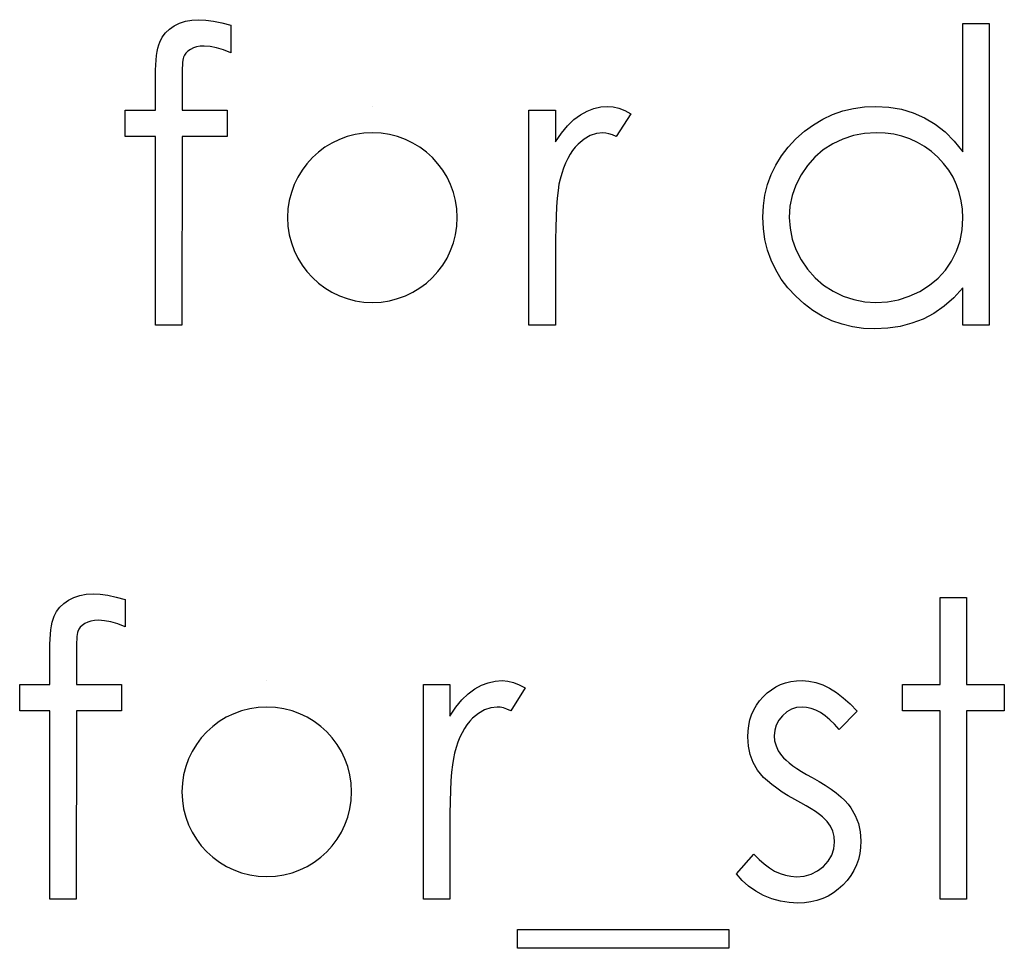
# Model space of a CAD drawing. Header units: inches. Extents: x 7.3 to 43.3, y -43.5 to -20.4.
# Tile 102 of 136: x 40.29 to 40.751, y -40.527 to -40.092. Entities that reach past the tile are written whole.
import ezdxf

# ---------------------------------------------------------------- set-up
doc = ezdxf.new("R2010")
doc.units = ezdxf.units.IN
doc.header["$LTSCALE"] = 0.5
doc.header["$MEASUREMENT"] = 0

msp = doc.modelspace()

# ---------------------------------------------------------------- linework, layer by layer
at = {"color": 7, "linetype": 'Continuous'}
for p, q in [((40.36011443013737, -40.09666111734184), (40.36232268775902, -40.09511533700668)), ((40.36232268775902, -40.09511533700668), (40.36483458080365, -40.09384558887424)), ((40.36483458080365, -40.09384558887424), (40.3675949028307, -40.09293468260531)), ((40.3675949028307, -40.09293468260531), (40.37060365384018, -40.09241022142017)), ((40.37060365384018, -40.09241022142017), (40.37386083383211, -40.09221699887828)), ((40.37386083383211, -40.09221699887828), (40.37386083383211, -40.09221699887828)), ((40.37386083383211, -40.09221699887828), (40.37717322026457, -40.0923826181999)), ((40.37717322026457, -40.0923826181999), (40.38078924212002, -40.0928518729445)), ((40.38078924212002, -40.0928518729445), (40.38470889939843, -40.09367996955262)), ((40.38470889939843, -40.09367996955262), (40.38893219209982, -40.09481170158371)), ((40.38893204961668, -40.09481170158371), (40.38893219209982, -40.10767480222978)), ((40.73165377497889, -40.15410341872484), (40.73165377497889, -40.09398360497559)), ((40.73165377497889, -40.09398360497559), (40.73165377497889, -40.09398360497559)), ((40.73165377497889, -40.09398360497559), (40.74402001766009, -40.09398360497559)), ((40.74401616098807, -40.09398360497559), (40.74402001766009, -40.23531209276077)), ((40.35558750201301, -40.10273382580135), (40.35674683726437, -40.10047036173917)), ((40.35674683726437, -40.10047036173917), (40.35826501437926, -40.09845532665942)), ((40.35826501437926, -40.09845532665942), (40.36011443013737, -40.09666111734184)), ((40.35473180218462, -40.10549414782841), (40.35511824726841, -40.1040035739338)), ((40.35511824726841, -40.1040035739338), (40.35558750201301, -40.10273382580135)), ((40.3728395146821, -40.10496968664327), (40.37132133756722, -40.10546654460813)), ((40.37455091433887, -40.10469365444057), (40.3728395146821, -40.10496968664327)), ((40.376400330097, -40.10458324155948), (40.37455091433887, -40.10469365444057)), ((40.37913304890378, -40.10477646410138), (40.376400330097, -40.10458324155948)), ((40.376400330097, -40.10458324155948), (40.376400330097, -40.10458324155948)), ((40.38214179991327, -40.10535613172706), (40.37913304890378, -40.10477646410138)), ((40.35387610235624, -40.1111252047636), (40.3540969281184, -40.10902736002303)), ((40.3540969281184, -40.10902736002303), (40.3543729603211, -40.10717794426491)), ((40.3543729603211, -40.10717794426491), (40.35473180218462, -40.10549414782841)), ((40.36715325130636, -40.1087789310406), (40.36671159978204, -40.10977264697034)), ((40.36784333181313, -40.1078404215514), (40.36715325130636, -40.1087789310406)), ((40.36878184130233, -40.10698472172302), (40.36784333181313, -40.1078404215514)), ((40.3699411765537, -40.10615662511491), (40.36878184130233, -40.10698472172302)), ((40.37132133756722, -40.10546654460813), (40.3699411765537, -40.10615662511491)), ((40.38539897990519, -40.10632224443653), (40.38214179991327, -40.10535613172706)), ((40.38893219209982, -40.10767480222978), (40.38539897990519, -40.10632224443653)), ((40.38893219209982, -40.10767480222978), (40.38893219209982, -40.10767480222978)), ((40.3536276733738, -40.11584535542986), (40.35373808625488, -40.11338866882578)), ((40.35373808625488, -40.11338866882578), (40.35387610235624, -40.1111252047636)), ((40.36621474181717, -40.11349908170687), (40.36613193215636, -40.11498965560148)), ((40.36629755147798, -40.11225693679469), (40.36621474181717, -40.11349908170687)), ((40.36643556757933, -40.11120801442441), (40.36629755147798, -40.11225693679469)), ((40.36654598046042, -40.1103799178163), (40.36643556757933, -40.11120801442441)), ((40.36671159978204, -40.10977264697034), (40.36654598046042, -40.1103799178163)), ((40.35360007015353, -40.11852286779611), (40.3536276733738, -40.11584535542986)), ((40.35360007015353, -40.13461554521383), (40.35360007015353, -40.11852286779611)), ((40.35360007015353, -40.11852286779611), (40.35360007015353, -40.11852286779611)), ((40.36610432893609, -40.11664584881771), (40.36604912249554, -40.11855047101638)), ((40.36604912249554, -40.11855047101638), (40.36604912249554, -40.12064831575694)), ((40.36613193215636, -40.11498965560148), (40.36610432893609, -40.11664584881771)), ((40.36604912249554, -40.12064831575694), (40.36604912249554, -40.12064831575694)), ((40.36604912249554, -40.12064831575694), (40.36604912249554, -40.13461554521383)), ((40.33946722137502, -40.14698178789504), (40.33946722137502, -40.13461554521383)), ((40.33946722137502, -40.13461554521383), (40.33946722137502, -40.13461554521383)), ((40.33946722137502, -40.13461554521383), (40.35360007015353, -40.13461554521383)), ((40.35360007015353, -40.13461554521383), (40.35360007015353, -40.13461554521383)), ((40.36604912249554, -40.13461554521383), (40.36604912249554, -40.13461554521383)), ((40.36604912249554, -40.13461554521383), (40.38716558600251, -40.13461554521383)), ((40.38716558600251, -40.13461554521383), (40.38716558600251, -40.13461554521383)), ((40.38716558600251, -40.13461554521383), (40.38716558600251, -40.14698178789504)), ((40.45523512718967, -40.13284893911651), (40.45523400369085, -40.13284893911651)), ((40.52849139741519, -40.13461554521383), (40.54086031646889, -40.13461554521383)), ((40.52849407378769, -40.23531209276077), (40.52849407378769, -40.13461554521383)), ((40.54086031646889, -40.13461554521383), (40.54086031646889, -40.13461554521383)), ((40.54086031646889, -40.13461554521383), (40.54086031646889, -40.14943847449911)), ((40.54952772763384, -40.13903206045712), (40.5525640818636, -40.13676859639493)), ((40.5525640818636, -40.13676859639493), (40.55568324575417, -40.13505719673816)), ((40.55568324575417, -40.13505719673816), (40.55888521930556, -40.13381505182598)), ((40.55888521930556, -40.13381505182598), (40.56211479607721, -40.13309736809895)), ((40.56211479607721, -40.13309736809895), (40.56542718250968, -40.13284893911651)), ((40.56542718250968, -40.13284893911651), (40.56542718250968, -40.13284893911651)), ((40.56542718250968, -40.13284893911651), (40.56799428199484, -40.13306976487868)), ((40.56799428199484, -40.13306976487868), (40.57064419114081, -40.13370463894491)), ((40.57619243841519, -40.13629934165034), (40.56940204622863, -40.1470093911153)), ((40.57064419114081, -40.13370463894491), (40.57337690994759, -40.13478116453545)), ((40.57337690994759, -40.13478116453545), (40.57619243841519, -40.13629934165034)), ((40.57619243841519, -40.13629934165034), (40.57619243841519, -40.13629934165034)), ((40.66606852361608, -40.13878363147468), (40.67065065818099, -40.13665818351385)), ((40.67065065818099, -40.13665818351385), (40.6754260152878, -40.13497438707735)), ((40.6754260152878, -40.13497438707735), (40.68039459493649, -40.13378744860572)), ((40.68039459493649, -40.13378744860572), (40.68555639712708, -40.13309736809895)), ((40.68555639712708, -40.13309736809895), (40.69091142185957, -40.13284893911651)), ((40.69091142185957, -40.13284893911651), (40.69091142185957, -40.13284893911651)), ((40.69091142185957, -40.13284893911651), (40.6970669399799, -40.13318017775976)), ((40.6970669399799, -40.13318017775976), (40.70291882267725, -40.13417389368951)), ((40.70291882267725, -40.13417389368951), (40.70846706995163, -40.13585769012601)), ((40.70846706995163, -40.13585769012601), (40.71371168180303, -40.13817636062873)), ((40.54367584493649, -40.14535319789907), (40.5465741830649, -40.14187519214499)), ((40.5465741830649, -40.14187519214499), (40.54952772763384, -40.13903206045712)), ((40.65751152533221, -40.14449749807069), (40.66170721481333, -40.14140593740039)), ((40.66170721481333, -40.14140593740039), (40.66606852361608, -40.13878363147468)), ((40.71371168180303, -40.13817636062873), (40.71865265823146, -40.14115750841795)), ((40.71865265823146, -40.14115750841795), (40.72331760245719, -40.14480113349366)), ((40.54086031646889, -40.14943847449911), (40.54367584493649, -40.14535319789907)), ((40.55720142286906, -40.1465401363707), (40.55435829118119, -40.14819632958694)), ((40.56012736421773, -40.14554642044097), (40.55720142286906, -40.1465401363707)), ((40.56308090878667, -40.14521518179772), (40.56012736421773, -40.14554642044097)), ((40.56443346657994, -40.1453255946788), (40.56308090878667, -40.14521518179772)), ((40.56308090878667, -40.14521518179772), (40.56308090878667, -40.14521518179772)), ((40.56595164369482, -40.14565683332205), (40.56443346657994, -40.1453255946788)), ((40.56760783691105, -40.14623650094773), (40.56595164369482, -40.14565683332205)), ((40.56940204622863, -40.1470093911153), (40.56760783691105, -40.14623650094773)), ((40.65353666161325, -40.14805831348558), (40.65751152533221, -40.14449749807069)), ((40.6804774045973, -40.14651253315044), (40.6755088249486, -40.1481411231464)), ((40.68566681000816, -40.14554642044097), (40.6804774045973, -40.14651253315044)), ((40.69107597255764, -40.14521518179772), (40.68566681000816, -40.14554642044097)), ((40.69527273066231, -40.14538080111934), (40.69107704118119, -40.14521518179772)), ((40.69930280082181, -40.14593286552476), (40.69527273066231, -40.14538080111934)), ((40.70316725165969, -40.14681616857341), (40.69930280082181, -40.14593286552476)), ((40.72331760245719, -40.14480113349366), (40.72762370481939, -40.14913483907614)), ((40.35360007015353, -40.14698178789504), (40.33946722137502, -40.14698178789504)), ((40.33946722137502, -40.14698178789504), (40.33946722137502, -40.14698178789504)), ((40.35360007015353, -40.23531209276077), (40.35360007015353, -40.14698178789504)), ((40.35360007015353, -40.14698178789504), (40.35360007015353, -40.14698178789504)), ((40.36602151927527, -40.14698178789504), (40.36596631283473, -40.23531209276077)), ((40.38716558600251, -40.14698178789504), (40.36602151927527, -40.14698178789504)), ((40.36602151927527, -40.14698178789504), (40.36602151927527, -40.14698178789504)), ((40.38716558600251, -40.14698178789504), (40.38716558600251, -40.14698178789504)), ((40.54086031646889, -40.14943847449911), (40.54086031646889, -40.14943847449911)), ((40.55154276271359, -40.15051500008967), (40.55019020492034, -40.15192276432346)), ((40.55435829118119, -40.14819632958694), (40.55154276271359, -40.15051500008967)), ((40.56940204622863, -40.1470093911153), (40.56940204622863, -40.1470093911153)), ((40.64989303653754, -40.15195036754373), (40.65353666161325, -40.14805831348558)), ((40.6707334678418, -40.15040458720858), (40.66631695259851, -40.15324771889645)), ((40.6755088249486, -40.1481411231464), (40.6707334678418, -40.15040458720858)), ((40.70686608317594, -40.14808591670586), (40.70316725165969, -40.14681616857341)), ((40.7103716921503, -40.14968690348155), (40.70686608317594, -40.14808591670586)), ((40.71373928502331, -40.15164673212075), (40.7103716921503, -40.14968690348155)), ((40.72762370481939, -40.14913483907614), (40.73165377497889, -40.15410341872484)), ((40.54776112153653, -40.15529035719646), (40.54665699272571, -40.15725018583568)), ((40.54892045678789, -40.15352375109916), (40.54776112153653, -40.15529035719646)), ((40.55019020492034, -40.15192276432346), (40.54892045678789, -40.15352375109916)), ((40.6467462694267, -40.15606324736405), (40.64989303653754, -40.15195036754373)), ((40.66631695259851, -40.15324771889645), (40.66236969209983, -40.15664291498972)), ((40.71691365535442, -40.15399300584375), (40.71373928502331, -40.15164673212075)), ((40.71992240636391, -40.15667051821), (40.71691365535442, -40.15399300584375)), ((40.73165377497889, -40.15410341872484), (40.73165377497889, -40.15410341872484)), ((40.5456356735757, -40.15940323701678), (40.5446971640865, -40.16172190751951)), ((40.54665699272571, -40.15725018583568), (40.5456356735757, -40.15940323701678)), ((40.64191570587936, -40.16481346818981), (40.64409636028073, -40.16034174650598)), ((40.64409636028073, -40.16034174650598), (40.6467462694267, -40.15606324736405)), ((40.66236969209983, -40.15664291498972), (40.65889168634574, -40.16053496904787)), ((40.72268272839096, -40.15962406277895), (40.71992240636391, -40.15667051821)), ((40.72505660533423, -40.16274322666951), (40.72268272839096, -40.15962406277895)), ((40.54384146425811, -40.16423380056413), (40.54306857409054, -40.16691131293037)), ((40.5446971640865, -40.16172190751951), (40.54384146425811, -40.16423380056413)), ((40.64020430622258, -40.1695060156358), (40.64191570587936, -40.16481346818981)), ((40.65588293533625, -40.16497908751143), (40.65348145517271, -40.16972684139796)), ((40.65889168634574, -40.16053496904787), (40.65588293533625, -40.16497908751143)), ((40.72707164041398, -40.16605561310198), (40.72505660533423, -40.16274322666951)), ((40.5425441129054, -40.1693127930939), (40.54210246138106, -40.17226633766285)), ((40.54306857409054, -40.16691131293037), (40.5425441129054, -40.1693127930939)), ((40.54306857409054, -40.16691131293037), (40.54306857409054, -40.16691131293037)), ((40.63898976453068, -40.17436418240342), (40.64020430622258, -40.1695060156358)), ((40.72872783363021, -40.16953361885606), (40.72707164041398, -40.16605561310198)), ((40.72999758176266, -40.17317724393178), (40.72872783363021, -40.16953361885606)), ((40.54210246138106, -40.17226633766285), (40.54171601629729, -40.17577194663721)), ((40.65348145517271, -40.16972684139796), (40.65177005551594, -40.17464021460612)), ((40.73090848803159, -40.17701409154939), (40.72999758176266, -40.17317724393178)), ((40.54171601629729, -40.17577194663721), (40.54141238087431, -40.17982962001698)), ((40.63827208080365, -40.1794431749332), (40.63898976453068, -40.17436418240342)), ((40.65177005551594, -40.17464021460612), (40.65072113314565, -40.17966400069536)), ((40.73146055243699, -40.18101655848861), (40.73090848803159, -40.17701409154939)), ((40.54141238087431, -40.17982962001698), (40.54116395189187, -40.18441175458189)), ((40.6380236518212, -40.18468778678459), (40.63827208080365, -40.1794431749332)), ((40.65072113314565, -40.17966400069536), (40.65038989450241, -40.18482580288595)), ((40.73165377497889, -40.18518464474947), (40.73146055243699, -40.18101655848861)), ((40.54116395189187, -40.18441175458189), (40.54099833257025, -40.18954595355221)), ((40.63827208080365, -40.19004281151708), (40.6380236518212, -40.18468778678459)), ((40.6380236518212, -40.18468778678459), (40.6380236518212, -40.18468778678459)), ((40.65038989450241, -40.18482580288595), (40.65038989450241, -40.18482580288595)), ((40.65038989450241, -40.18482580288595), (40.65074873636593, -40.18996000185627)), ((40.73132253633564, -40.19065008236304), (40.73165377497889, -40.18518464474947)), ((40.73165377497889, -40.18518464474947), (40.73165377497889, -40.18518464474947)), ((40.54099833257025, -40.18954595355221), (40.54088791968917, -40.19523221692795)), ((40.63898976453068, -40.19520461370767), (40.63827208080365, -40.19004281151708)), ((40.65074873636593, -40.18996000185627), (40.65177005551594, -40.19498378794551)), ((40.73035642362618, -40.19581188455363), (40.73132253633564, -40.19065008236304)), ((40.54088791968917, -40.19523221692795), (40.54086031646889, -40.20147054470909)), ((40.64017670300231, -40.2001455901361), (40.63898976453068, -40.19520461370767)), ((40.65177005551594, -40.19498378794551), (40.65350905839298, -40.19989716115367)), ((40.72870023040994, -40.20072525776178), (40.73035642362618, -40.19581188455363)), ((40.54086031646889, -40.20147054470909), (40.54086031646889, -40.20147054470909)), ((40.54086031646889, -40.20147054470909), (40.54086031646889, -40.23531209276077)), ((40.64186049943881, -40.20489334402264), (40.64017670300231, -40.2001455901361)), ((40.65350905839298, -40.19989716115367), (40.65593814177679, -40.20470012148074)), ((40.72640916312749, -40.20533499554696), (40.72870023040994, -40.20072525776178)), ((40.64404115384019, -40.20944787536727), (40.64186049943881, -40.20489334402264)), ((40.65593814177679, -40.20470012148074), (40.65897449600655, -40.20917184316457)), ((40.72351082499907, -40.20955828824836), (40.72640916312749, -40.20533499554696)), ((40.64666345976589, -40.21378158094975), (40.64404115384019, -40.20944787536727)), ((40.65897449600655, -40.20917184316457), (40.66245250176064, -40.21311910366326)), ((40.72008802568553, -40.21333992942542), (40.72351082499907, -40.20955828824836)), ((40.64978262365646, -40.21789446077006), (40.64666345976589, -40.21378158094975)), ((40.66245250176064, -40.21311910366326), (40.66642736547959, -40.2165419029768)), ((40.71605795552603, -40.21665231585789), (40.72008802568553, -40.21333992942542)), ((40.6533986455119, -40.22181411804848), (40.64978262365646, -40.21789446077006)), ((40.66642736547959, -40.2165419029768), (40.67087148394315, -40.21944024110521)), ((40.67087148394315, -40.21944024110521), (40.67564684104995, -40.22175891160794)), ((40.70659005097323, -40.22178651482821), (40.71150342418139, -40.21949544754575)), ((40.71150342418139, -40.21949544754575), (40.71605795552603, -40.21665231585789)), ((40.73165377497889, -40.21789446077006), (40.72737527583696, -40.22253180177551)), ((40.73165377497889, -40.23531209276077), (40.73165377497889, -40.21789446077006)), ((40.73165377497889, -40.21789446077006), (40.73165377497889, -40.21789446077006)), ((40.65734590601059, -40.22540253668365), (40.6533986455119, -40.22181411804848)), ((40.67564684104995, -40.22175891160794), (40.68058781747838, -40.2233875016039)), ((40.68058781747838, -40.2233875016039), (40.68569441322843, -40.22438121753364)), ((40.68569441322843, -40.22438121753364), (40.69096662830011, -40.22471245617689)), ((40.69096662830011, -40.22471245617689), (40.69632165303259, -40.22438121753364)), ((40.69096662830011, -40.22471245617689), (40.69096662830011, -40.22471245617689)), ((40.69632165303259, -40.22438121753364), (40.70153866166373, -40.22341510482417)), ((40.70153866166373, -40.22341510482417), (40.70659005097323, -40.22178651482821)), ((40.72737527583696, -40.22253180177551), (40.72287595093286, -40.22650666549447)), ((40.66148638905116, -40.22849409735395), (40.65734590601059, -40.22540253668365)), ((40.66584769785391, -40.23111640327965), (40.66148638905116, -40.22849409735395)), ((40.72287595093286, -40.22650666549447), (40.71807299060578, -40.22981905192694)), ((40.67037462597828, -40.23326945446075), (40.66584769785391, -40.23111640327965)), ((40.67512237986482, -40.23492564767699), (40.67037462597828, -40.23326945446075)), ((40.71304920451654, -40.23246896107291), (40.70777698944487, -40.23448399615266)), ((40.71807299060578, -40.22981905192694), (40.71304920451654, -40.23246896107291)), ((40.36596631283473, -40.23531209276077), (40.35360007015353, -40.23531209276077)), ((40.35360007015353, -40.23531209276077), (40.35360007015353, -40.23531209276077)), ((40.36596631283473, -40.23531209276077), (40.36596631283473, -40.23531209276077)), ((40.54086031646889, -40.23531209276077), (40.52849407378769, -40.23531209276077)), ((40.52849407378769, -40.23531209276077), (40.52849407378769, -40.23531209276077)), ((40.54086031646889, -40.23531209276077), (40.54086031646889, -40.23531209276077)), ((40.68006335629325, -40.23611258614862), (40.67512237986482, -40.23492564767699)), ((40.68519755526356, -40.23683026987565), (40.68006335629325, -40.23611258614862)), ((40.69052497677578, -40.23707869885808), (40.68519755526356, -40.23683026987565)), ((40.69651487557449, -40.23680266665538), (40.69052497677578, -40.23707869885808)), ((40.69052497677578, -40.23707869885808), (40.69052497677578, -40.23707869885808)), ((40.70228394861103, -40.23591936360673), (40.69651487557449, -40.23680266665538)), ((40.70777698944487, -40.23448399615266), (40.70228394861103, -40.23591936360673)), ((40.74402001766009, -40.23531209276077), (40.73165377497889, -40.23531209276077)), ((40.73165377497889, -40.23531209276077), (40.73165377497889, -40.23531209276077)), ((40.74402001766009, -40.23531209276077), (40.74402001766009, -40.23531209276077)), ((40.31285771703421, -40.36414420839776), (40.31536961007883, -40.36287446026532)), ((40.31536961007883, -40.36287446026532), (40.31812993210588, -40.36196355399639)), ((40.31812993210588, -40.36196355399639), (40.32113868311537, -40.36143909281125)), ((40.32113868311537, -40.36143909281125), (40.3243958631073, -40.36124587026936)), ((40.3243958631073, -40.36124587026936), (40.3243958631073, -40.36124587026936)), ((40.3243958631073, -40.36124587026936), (40.32770824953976, -40.36141148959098)), ((40.32770824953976, -40.36141148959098), (40.3313242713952, -40.36188074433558)), ((40.3313242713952, -40.36188074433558), (40.33524392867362, -40.3627088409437)), ((40.33524392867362, -40.3627088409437), (40.33946722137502, -40.36384057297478)), ((40.72105194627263, -40.36301247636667), (40.7334203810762, -40.36301247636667)), ((40.721054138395, -40.40364441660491), (40.721054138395, -40.36301247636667)), ((40.7334203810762, -40.36301247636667), (40.7334203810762, -40.36301247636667)), ((40.7334203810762, -40.36301247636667), (40.7334203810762, -40.40364441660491)), ((40.30728186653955, -40.36949923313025), (40.30880004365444, -40.3674841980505)), ((40.30880004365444, -40.3674841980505), (40.31064945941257, -40.36568998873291)), ((40.31064945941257, -40.36568998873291), (40.31285771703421, -40.36414420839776)), ((40.33946488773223, -40.36384057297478), (40.33946722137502, -40.37670367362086)), ((40.30565327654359, -40.37303244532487), (40.3061225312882, -40.37176269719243)), ((40.3061225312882, -40.37176269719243), (40.30728186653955, -40.36949923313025)), ((40.30463195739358, -40.37805623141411), (40.30490798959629, -40.37620681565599)), ((40.30490798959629, -40.37620681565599), (40.30526683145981, -40.37452301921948)), ((40.30526683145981, -40.37452301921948), (40.30565327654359, -40.37303244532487)), ((40.31837836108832, -40.37686929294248), (40.31768828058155, -40.37780780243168)), ((40.31931687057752, -40.3760135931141), (40.31837836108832, -40.37686929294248)), ((40.32047620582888, -40.37518549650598), (40.31931687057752, -40.3760135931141)), ((40.3218563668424, -40.37449541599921), (40.32047620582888, -40.37518549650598)), ((40.32337454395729, -40.37399855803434), (40.3218563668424, -40.37449541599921)), ((40.32508594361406, -40.37372252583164), (40.32337454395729, -40.37399855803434)), ((40.32693535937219, -40.37361211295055), (40.32508594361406, -40.37372252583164)), ((40.32966807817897, -40.37380533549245), (40.32693535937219, -40.37361211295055)), ((40.32693535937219, -40.37361211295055), (40.32693535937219, -40.37361211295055)), ((40.33267682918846, -40.37438500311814), (40.32966807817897, -40.37380533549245)), ((40.33593400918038, -40.3753511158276), (40.33267682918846, -40.37438500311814)), ((40.33946722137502, -40.37670367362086), (40.33593400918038, -40.3753511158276)), ((40.33946722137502, -40.37670367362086), (40.33946722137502, -40.37670367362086)), ((40.30427311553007, -40.38241754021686), (40.30441113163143, -40.38015407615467)), ((40.30441113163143, -40.38015407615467), (40.30463195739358, -40.37805623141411)), ((40.31683258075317, -40.38128580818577), (40.31674977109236, -40.38252795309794)), ((40.31697059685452, -40.38023688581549), (40.31683258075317, -40.38128580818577)), ((40.3170810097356, -40.37940878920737), (40.31697059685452, -40.38023688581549)), ((40.31724662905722, -40.37880151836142), (40.3170810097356, -40.37940878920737)), ((40.31768828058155, -40.37780780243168), (40.31724662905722, -40.37880151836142)), ((40.30413509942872, -40.38755173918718), (40.30416270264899, -40.38487422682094)), ((40.30416270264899, -40.38487422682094), (40.30427311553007, -40.38241754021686)), ((40.31663935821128, -40.38567472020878), (40.31658415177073, -40.38757934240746)), ((40.31666696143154, -40.38401852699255), (40.31663935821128, -40.38567472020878)), ((40.31674977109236, -40.38252795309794), (40.31666696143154, -40.38401852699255)), ((40.30413509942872, -40.40364441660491), (40.30413509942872, -40.38755173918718)), ((40.30413509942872, -40.38755173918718), (40.30413509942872, -40.38755173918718)), ((40.31658415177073, -40.38757934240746), (40.31658415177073, -40.38967718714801)), ((40.31658415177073, -40.38967718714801), (40.31658415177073, -40.38967718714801)), ((40.31658415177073, -40.38967718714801), (40.31658415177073, -40.40364441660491)), ((40.2900022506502, -40.41601065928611), (40.2900022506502, -40.40364441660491)), ((40.2900022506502, -40.40364441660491), (40.2900022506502, -40.40364441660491)), ((40.2900022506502, -40.40364441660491), (40.30413509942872, -40.40364441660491)), ((40.30413509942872, -40.40364441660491), (40.30413509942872, -40.40364441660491)), ((40.31658415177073, -40.40364441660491), (40.31658415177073, -40.40364441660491)), ((40.31658415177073, -40.40364441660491), (40.3377006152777, -40.40364441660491)), ((40.3377006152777, -40.40364441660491), (40.3377006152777, -40.40364441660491)), ((40.3377006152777, -40.40364441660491), (40.3377006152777, -40.41601065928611)), ((40.40577015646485, -40.40187781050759), (40.4057668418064, -40.40187781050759)), ((40.47902892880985, -40.40364441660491), (40.49139534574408, -40.40364441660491)), ((40.47902910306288, -40.50434096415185), (40.47902910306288, -40.40364441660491)), ((40.49139534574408, -40.40364441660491), (40.49139534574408, -40.40364441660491)), ((40.49139534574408, -40.40364441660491), (40.49139534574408, -40.41846734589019)), ((40.50309911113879, -40.40579746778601), (40.50621827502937, -40.40408606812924)), ((40.50621827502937, -40.40408606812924), (40.50942024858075, -40.40284392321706)), ((40.50942024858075, -40.40284392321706), (40.5126498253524, -40.40212623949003)), ((40.5126498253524, -40.40212623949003), (40.51596221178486, -40.40187781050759)), ((40.51596221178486, -40.40187781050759), (40.51596221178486, -40.40187781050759)), ((40.51596221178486, -40.40187781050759), (40.51852931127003, -40.40209863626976)), ((40.51852931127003, -40.40209863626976), (40.52117922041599, -40.40273351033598)), ((40.52117922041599, -40.40273351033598), (40.52391193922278, -40.40381003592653)), ((40.52391193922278, -40.40381003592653), (40.52672746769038, -40.40532821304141)), ((40.64412396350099, -40.40483135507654), (40.64633222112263, -40.40375482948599)), ((40.64633222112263, -40.40375482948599), (40.64867849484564, -40.40292673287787)), ((40.64867849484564, -40.40292673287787), (40.65113518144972, -40.40234706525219)), ((40.65113518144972, -40.40234706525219), (40.65370228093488, -40.40198822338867)), ((40.65370228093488, -40.40198822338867), (40.65640739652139, -40.40187781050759)), ((40.65640739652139, -40.40187781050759), (40.65640739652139, -40.40187781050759)), ((40.65640739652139, -40.40187781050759), (40.65960937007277, -40.40209863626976)), ((40.65960937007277, -40.40209863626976), (40.66281134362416, -40.40276111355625)), ((40.66281134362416, -40.40276111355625), (40.6660409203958, -40.40389284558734)), ((40.6660409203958, -40.40389284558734), (40.66927049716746, -40.40546622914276)), ((40.70338807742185, -40.41601065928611), (40.70338807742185, -40.40364441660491)), ((40.70338807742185, -40.40364441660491), (40.70338807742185, -40.40364441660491)), ((40.70338807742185, -40.40364441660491), (40.721054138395, -40.40364441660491)), ((40.721054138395, -40.40364441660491), (40.721054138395, -40.40364441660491)), ((40.7334203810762, -40.40364441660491), (40.7334203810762, -40.40364441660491)), ((40.7334203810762, -40.40364441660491), (40.75108644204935, -40.40364441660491)), ((40.75108644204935, -40.40364441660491), (40.75108644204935, -40.40364441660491)), ((40.75108644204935, -40.40364441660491), (40.75108644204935, -40.41601065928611)), ((40.49710921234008, -40.41090406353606), (40.50006275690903, -40.4080609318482)), ((40.50006275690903, -40.4080609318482), (40.50309911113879, -40.40579746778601)), ((40.52672746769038, -40.40532821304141), (40.51993707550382, -40.41603826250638)), ((40.52672746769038, -40.40532821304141), (40.52672746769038, -40.40532821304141)), ((40.63647787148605, -40.41134571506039), (40.63816166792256, -40.40941348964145)), ((40.63816166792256, -40.40941348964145), (40.64003868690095, -40.40764688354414)), ((40.64003868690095, -40.40764688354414), (40.64202611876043, -40.40612870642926)), ((40.64202611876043, -40.40612870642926), (40.64412396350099, -40.40483135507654)), ((40.66927049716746, -40.40546622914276), (40.67247247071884, -40.40748126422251)), ((40.67247247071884, -40.40748126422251), (40.6757020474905, -40.4099379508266)), ((40.49421087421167, -40.41438206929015), (40.49710921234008, -40.41090406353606)), ((40.63377275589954, -40.41559661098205), (40.63501490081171, -40.41341595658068)), ((40.63501490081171, -40.41341595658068), (40.63647787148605, -40.41134571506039)), ((40.6757020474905, -40.4099379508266), (40.67895922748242, -40.412836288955)), ((40.67895922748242, -40.412836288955), (40.68218880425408, -40.416203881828)), ((40.30413509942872, -40.41601065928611), (40.2900022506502, -40.41601065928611)), ((40.2900022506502, -40.41601065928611), (40.2900022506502, -40.41601065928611)), ((40.30413509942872, -40.50434096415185), (40.30413509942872, -40.41601065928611)), ((40.30413509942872, -40.41601065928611), (40.30413509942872, -40.41601065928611)), ((40.31655654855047, -40.41601065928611), (40.31650134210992, -40.50434096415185)), ((40.3377006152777, -40.41601065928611), (40.31655654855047, -40.41601065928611)), ((40.31655654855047, -40.41601065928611), (40.31655654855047, -40.41601065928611)), ((40.3377006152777, -40.41601065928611), (40.3377006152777, -40.41601065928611)), ((40.49139534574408, -40.41846734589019), (40.49421087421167, -40.41438206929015)), ((40.49139534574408, -40.41846734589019), (40.49139534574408, -40.41846734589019)), ((40.50489332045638, -40.41722520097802), (40.50207779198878, -40.41954387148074)), ((40.50773645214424, -40.41556900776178), (40.50489332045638, -40.41722520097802)), ((40.51066239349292, -40.41457529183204), (40.50773645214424, -40.41556900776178)), ((40.51361593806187, -40.4142440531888), (40.51066239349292, -40.41457529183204)), ((40.51496849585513, -40.41435446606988), (40.51361593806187, -40.4142440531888)), ((40.51361593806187, -40.4142440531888), (40.51361593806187, -40.4142440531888)), ((40.51648667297, -40.41468570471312), (40.51496849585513, -40.41435446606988)), ((40.51814286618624, -40.41526537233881), (40.51648667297, -40.41468570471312)), ((40.51993707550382, -40.41603826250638), (40.51814286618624, -40.41526537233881)), ((40.51993707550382, -40.41603826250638), (40.51993707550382, -40.41603826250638)), ((40.63197854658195, -40.42031676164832), (40.63275143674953, -40.41788767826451)), ((40.63275143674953, -40.41788767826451), (40.63377275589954, -40.41559661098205)), ((40.64716031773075, -40.41832932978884), (40.64547652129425, -40.42045477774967)), ((40.6491753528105, -40.41653512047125), (40.64716031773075, -40.41832932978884)), ((40.65141121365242, -40.41526537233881), (40.6491753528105, -40.41653512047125)), ((40.65381269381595, -40.41449248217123), (40.65141121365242, -40.41526537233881)), ((40.65640739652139, -40.4142440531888), (40.65381269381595, -40.41449248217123)), ((40.65853284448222, -40.41440967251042), (40.65640739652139, -40.4142440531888)), ((40.65640739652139, -40.4142440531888), (40.65640739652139, -40.4142440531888)), ((40.66068589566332, -40.41490653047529), (40.65853284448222, -40.41440967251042)), ((40.66283894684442, -40.41573462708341), (40.66068589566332, -40.41490653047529)), ((40.6650196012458, -40.41689396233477), (40.66283894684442, -40.41573462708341)), ((40.6671726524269, -40.41838453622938), (40.6650196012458, -40.41689396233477)), ((40.66938091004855, -40.42020634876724), (40.6671726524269, -40.41838453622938)), ((40.68218690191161, -40.416203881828), (40.67379742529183, -40.42484368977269)), ((40.721054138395, -40.41601065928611), (40.70338807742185, -40.41601065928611)), ((40.70338807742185, -40.41601065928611), (40.70338807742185, -40.41601065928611)), ((40.721054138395, -40.50434096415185), (40.721054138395, -40.41601065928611)), ((40.721054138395, -40.41601065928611), (40.721054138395, -40.41601065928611)), ((40.75108644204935, -40.41601065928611), (40.7334203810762, -40.41601065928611)), ((40.7334203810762, -40.41601065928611), (40.7334203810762, -40.41601065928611)), ((40.7334203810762, -40.41601065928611), (40.7334203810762, -40.50434096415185)), ((40.75108644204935, -40.41601065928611), (40.75108644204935, -40.41601065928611)), ((40.49945548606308, -40.42255262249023), (40.49829615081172, -40.42431922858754)), ((40.50072523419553, -40.42095163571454), (40.49945548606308, -40.42255262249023)), ((40.50207779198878, -40.41954387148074), (40.50072523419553, -40.42095163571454)), ((40.63106764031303, -40.42550616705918), (40.63139887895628, -40.42285625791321)), ((40.63139887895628, -40.42285625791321), (40.63197854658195, -40.42031676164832)), ((40.64428958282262, -40.42271824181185), (40.64357189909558, -40.42517492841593)), ((40.64547652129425, -40.42045477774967), (40.64428958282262, -40.42271824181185)), ((40.67158916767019, -40.42235939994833), (40.66938091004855, -40.42020634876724)), ((40.67379742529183, -40.42484368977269), (40.67158916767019, -40.42235939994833)), ((40.49719202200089, -40.42627905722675), (40.49617070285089, -40.42843210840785)), ((40.49829615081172, -40.42431922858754), (40.49719202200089, -40.42627905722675)), ((40.63095722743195, -40.4282940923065), (40.63106764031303, -40.42550616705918)), ((40.64357189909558, -40.42517492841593), (40.64332347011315, -40.42779723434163)), ((40.64332347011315, -40.42779723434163), (40.64332347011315, -40.42779723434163)), ((40.64332347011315, -40.42779723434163), (40.64354429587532, -40.4301711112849)), ((40.67379742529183, -40.42484368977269), (40.67379742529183, -40.42484368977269)), ((40.49523219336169, -40.43075077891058), (40.4943764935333, -40.4332626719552)), ((40.49617070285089, -40.42843210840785), (40.49523219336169, -40.43075077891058)), ((40.63123325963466, -40.43254498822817), (40.63095722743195, -40.4282940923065)), ((40.63095722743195, -40.4282940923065), (40.63095722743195, -40.4282940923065)), ((40.64354429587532, -40.4301711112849), (40.64417916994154, -40.43246217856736)), ((40.64417916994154, -40.43246217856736), (40.64525569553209, -40.43472564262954)), ((40.49360360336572, -40.43594018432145), (40.49307914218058, -40.43834166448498)), ((40.4943764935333, -40.4332626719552), (40.49360360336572, -40.43594018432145)), ((40.49360360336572, -40.43594018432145), (40.49360360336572, -40.43594018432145)), ((40.63211656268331, -40.43651985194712), (40.63123325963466, -40.43254498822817)), ((40.63355193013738, -40.44030149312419), (40.63211656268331, -40.43651985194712)), ((40.64525569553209, -40.43472564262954), (40.6467462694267, -40.43693390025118)), ((40.6467462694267, -40.43693390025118), (40.6467462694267, -40.43693390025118)), ((40.6467462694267, -40.43693390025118), (40.64771238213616, -40.43806563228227)), ((40.49263749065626, -40.44129520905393), (40.49225104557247, -40.44480081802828)), ((40.49307914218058, -40.43834166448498), (40.49263749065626, -40.44129520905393)), ((40.63556696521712, -40.44380710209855), (40.63355193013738, -40.44030149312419)), ((40.64771238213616, -40.43806563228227), (40.64892692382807, -40.43922496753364)), ((40.64892692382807, -40.43922496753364), (40.65036229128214, -40.44046711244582)), ((40.65036229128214, -40.44046711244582), (40.65204608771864, -40.44173686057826)), ((40.49225104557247, -40.44480081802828), (40.49194741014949, -40.44885849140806)), ((40.63683671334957, -40.44549089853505), (40.63556696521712, -40.44380710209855)), ((40.63556696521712, -40.44380710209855), (40.63556696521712, -40.44380710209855)), ((40.63838249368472, -40.44720229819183), (40.63683671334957, -40.44549089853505)), ((40.65204608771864, -40.44173686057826), (40.65397831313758, -40.44306181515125)), ((40.65397831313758, -40.44306181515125), (40.65613136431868, -40.4444143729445)), ((40.65613136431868, -40.4444143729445), (40.65850524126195, -40.44584974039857)), ((40.65850524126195, -40.44584974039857), (40.66112754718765, -40.44731271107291)), ((40.49194741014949, -40.44885849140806), (40.49169898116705, -40.45344062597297)), ((40.64014909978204, -40.4489136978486), (40.63838249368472, -40.44720229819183)), ((40.64219173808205, -40.45062509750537), (40.64014909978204, -40.4489136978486)), ((40.64451040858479, -40.45233649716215), (40.64219173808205, -40.45062509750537)), ((40.66112754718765, -40.44731271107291), (40.66112754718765, -40.44731271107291)), ((40.66112754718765, -40.44731271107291), (40.66432952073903, -40.44913452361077)), ((40.66432952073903, -40.44913452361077), (40.66725546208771, -40.45092873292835)), ((40.49169898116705, -40.45344062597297), (40.49153336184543, -40.45857482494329)), ((40.64704990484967, -40.45407550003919), (40.64451040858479, -40.45233649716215)), ((40.64986543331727, -40.45581450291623), (40.64704990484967, -40.45407550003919)), ((40.66725546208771, -40.45092873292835), (40.66993297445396, -40.45272294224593)), ((40.66993297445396, -40.45272294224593), (40.67233445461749, -40.45448954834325)), ((40.67233445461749, -40.45448954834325), (40.67445990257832, -40.45625615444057)), ((40.49153336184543, -40.45857482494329), (40.49142294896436, -40.46426108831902)), ((40.6529293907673, -40.45755350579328), (40.64986543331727, -40.45581450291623)), ((40.65577252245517, -40.45909928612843), (40.6529293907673, -40.45755350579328)), ((40.6529293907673, -40.45755350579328), (40.6529293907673, -40.45755350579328)), ((40.65833962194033, -40.46056225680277), (40.65577252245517, -40.45909928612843)), ((40.67445990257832, -40.45625615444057), (40.67633692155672, -40.45799515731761)), ((40.67633692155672, -40.45799515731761), (40.67793790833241, -40.45973416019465)), ((40.67793790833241, -40.45973416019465), (40.6792628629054, -40.46144555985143)), ((40.49142294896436, -40.46426108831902), (40.49139534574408, -40.47049941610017)), ((40.66065829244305, -40.4619424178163), (40.65833962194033, -40.46056225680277)), ((40.66270093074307, -40.46326737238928), (40.66065829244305, -40.4619424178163)), ((40.66446753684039, -40.46453712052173), (40.66270093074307, -40.46326737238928)), ((40.66598571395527, -40.46575166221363), (40.66446753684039, -40.46453712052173)), ((40.6792628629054, -40.46144555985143), (40.6792628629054, -40.46144555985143)), ((40.6792628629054, -40.46144555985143), (40.68130550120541, -40.46500637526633)), ((40.66722785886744, -40.46688339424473), (40.66598571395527, -40.46575166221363)), ((40.66819397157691, -40.46793231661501), (40.66722785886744, -40.46688339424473)), ((40.66968454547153, -40.47011297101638), (40.66819397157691, -40.46793231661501)), ((40.66819397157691, -40.46793231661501), (40.66819397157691, -40.46793231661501)), ((40.68130550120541, -40.46500637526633), (40.68279607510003, -40.46878801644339)), ((40.68279607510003, -40.46878801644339), (40.68365177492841, -40.47279048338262)), ((40.49139534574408, -40.47049941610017), (40.49139534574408, -40.47049941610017)), ((40.49139534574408, -40.47049941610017), (40.49139534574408, -40.50434096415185)), ((40.6707334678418, -40.4724316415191), (40.66968454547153, -40.47011297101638)), ((40.67136834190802, -40.47491593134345), (40.6707334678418, -40.4724316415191)), ((40.68365177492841, -40.47279048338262), (40.68395541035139, -40.47701377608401)), ((40.67125792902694, -40.48071260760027), (40.67158916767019, -40.47753823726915)), ((40.67158916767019, -40.47753823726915), (40.67136834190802, -40.47491593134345)), ((40.67158916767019, -40.47753823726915), (40.67158916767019, -40.47753823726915)), ((40.68395541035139, -40.47701377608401), (40.68381739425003, -40.47999492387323)), ((40.68395541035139, -40.47701377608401), (40.68395541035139, -40.47701377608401)), ((40.62565740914, -40.49247157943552), (40.63385556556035, -40.48314169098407)), ((40.63385556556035, -40.48314169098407), (40.63385556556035, -40.48314169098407)), ((40.63385556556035, -40.48314169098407), (40.63622944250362, -40.48562598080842)), ((40.67029181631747, -40.48363854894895), (40.67125792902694, -40.48071260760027)), ((40.68343094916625, -40.48286565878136), (40.68276847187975, -40.48562598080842)), ((40.68381739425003, -40.47999492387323), (40.68343094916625, -40.48286565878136)), ((40.63622944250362, -40.48562598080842), (40.63863092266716, -40.48777903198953)), ((40.63863092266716, -40.48777903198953), (40.64108760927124, -40.48960084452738)), ((40.66639976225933, -40.48891076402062), (40.66866322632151, -40.486398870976)), ((40.66866322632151, -40.486398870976), (40.67029181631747, -40.48363854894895)), ((40.68276847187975, -40.48562598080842), (40.68185756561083, -40.48824828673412)), ((40.64108760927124, -40.48960084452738), (40.64354429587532, -40.49109141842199)), ((40.64354429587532, -40.49109141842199), (40.64605618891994, -40.49225075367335)), ((40.64605618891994, -40.49225075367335), (40.64862328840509, -40.49307885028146)), ((40.66065829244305, -40.49252678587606), (40.66366704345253, -40.49103621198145)), ((40.66366704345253, -40.49103621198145), (40.66639976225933, -40.48891076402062)), ((40.68064302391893, -40.49078778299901), (40.67920765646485, -40.49318926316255)), ((40.68185756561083, -40.48824828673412), (40.68064302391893, -40.49078778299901)), ((40.62833492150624, -40.49548033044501), (40.62565740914, -40.49247157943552)), ((40.62565740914, -40.49247157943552), (40.62565740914, -40.49247157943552)), ((40.63134367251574, -40.49815784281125), (40.62833492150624, -40.49548033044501)), ((40.64862328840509, -40.49307885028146), (40.65119038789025, -40.49357570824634)), ((40.65119038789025, -40.49357570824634), (40.65381269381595, -40.49374132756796)), ((40.65381269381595, -40.49374132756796), (40.65737350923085, -40.49343769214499)), ((40.65381269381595, -40.49374132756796), (40.65381269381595, -40.49374132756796)), ((40.65737350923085, -40.49343769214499), (40.66065829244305, -40.49252678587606)), ((40.67749625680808, -40.49548033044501), (40.6755088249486, -40.49766098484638)), ((40.67920765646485, -40.49318926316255), (40.67749625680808, -40.49548033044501)), ((40.63468366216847, -40.50050411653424), (40.63134367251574, -40.49815784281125)), ((40.63835489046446, -40.50249154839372), (40.63468366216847, -40.50050411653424)), ((40.67103710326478, -40.50135981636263), (40.66860801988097, -40.5027951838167)), ((40.67332817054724, -40.49964841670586), (40.67103710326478, -40.50135981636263)), ((40.6755088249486, -40.49766098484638), (40.67332817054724, -40.49964841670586)), ((40.31650134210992, -40.50434096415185), (40.30413509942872, -40.50434096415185)), ((40.30413509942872, -40.50434096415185), (40.30413509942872, -40.50434096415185)), ((40.31650134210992, -40.50434096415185), (40.31650134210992, -40.50434096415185)), ((40.49139534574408, -40.50434096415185), (40.47902910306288, -40.50434096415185)), ((40.47902910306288, -40.50434096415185), (40.47902910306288, -40.50434096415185)), ((40.49139534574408, -40.50434096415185), (40.49139534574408, -40.50434096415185)), ((40.6422469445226, -40.50406493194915), (40.63835489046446, -40.50249154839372)), ((40.64622180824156, -40.50519666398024), (40.6422469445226, -40.50406493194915)), ((40.65027948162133, -40.505886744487), (40.64622180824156, -40.50519666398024)), ((40.65444756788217, -40.50610757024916), (40.65027948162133, -40.505886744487)), ((40.65753912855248, -40.50596955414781), (40.65444756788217, -40.50610757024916)), ((40.65444756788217, -40.50610757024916), (40.65444756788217, -40.50610757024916)), ((40.66049267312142, -40.50558310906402), (40.65753912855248, -40.50596955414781)), ((40.66333580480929, -40.50492063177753), (40.66049267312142, -40.50558310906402)), ((40.6660409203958, -40.50398212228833), (40.66333580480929, -40.50492063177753)), ((40.66860801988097, -40.5027951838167), (40.6660409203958, -40.50398212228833)), ((40.7334203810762, -40.50434096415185), (40.721054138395, -40.50434096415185)), ((40.721054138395, -40.50434096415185), (40.721054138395, -40.50434096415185)), ((40.7334203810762, -40.50434096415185), (40.7334203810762, -40.50434096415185)), ((40.52319268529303, -40.51847381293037), (40.62212419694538, -40.51847381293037)), ((40.52319425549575, -40.52730684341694), (40.52319425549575, -40.51847381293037)), ((40.62212419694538, -40.51847381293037), (40.62212419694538, -40.51847381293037)), ((40.62212419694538, -40.51847381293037), (40.62212419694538, -40.52730684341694)), ((40.62212419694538, -40.52730684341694), (40.52319425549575, -40.52730684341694)), ((40.52319425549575, -40.52730684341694), (40.52319425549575, -40.52730684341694)), ((40.62212419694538, -40.52730684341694), (40.62212419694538, -40.52730684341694))]:
    msp.add_line(p, q, dxfattribs=at)
for centre, radius, start, end in [((40.4551788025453, -40.18495601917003), 0.03974083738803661, 90.0016121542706, 89.9983878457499), ((40.40571273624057, -40.45398493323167), 0.03974088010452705, 90.00319168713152, 89.99680831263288)]:
    msp.add_arc(centre, radius, start, end, dxfattribs=at)

doc.saveas('drawing.dxf')
